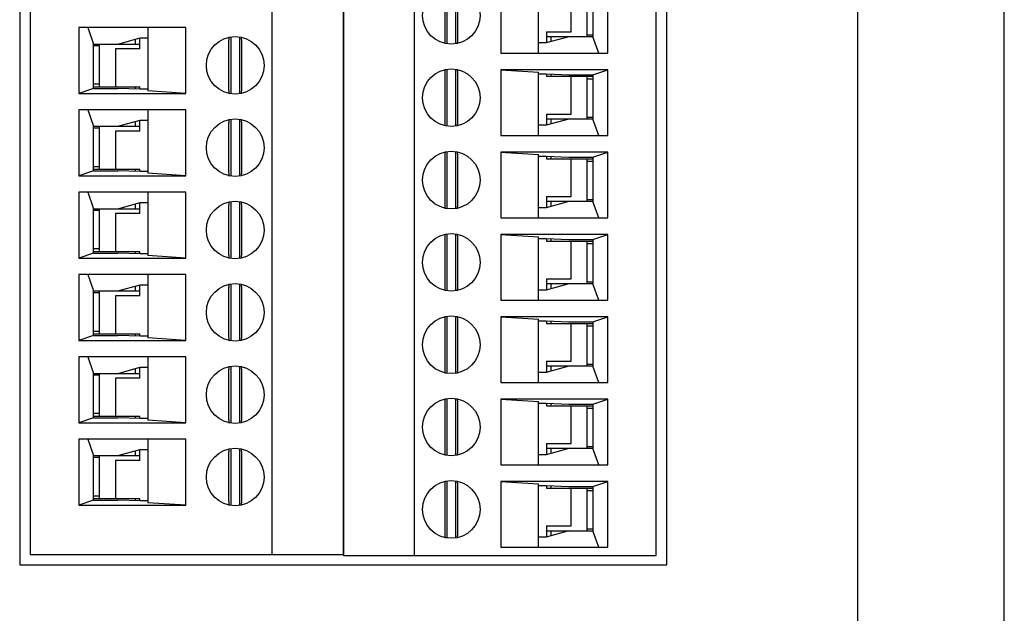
# Model space of a CAD drawing. Header units: inches. Extents: x 0 to 34, y 0 to 22.
# Tile 7 of 80: x 17.8 to 20.2, y 5.7 to 7.1. Entities that reach past the tile are written whole.
import ezdxf

# ---------------------------------------------------------------- set-up
doc = ezdxf.new("R2010")
doc.units = ezdxf.units.IN
doc.header["$LTSCALE"] = 1.87
doc.header["$MEASUREMENT"] = 0
doc.layers.get('0').update_dxf_attribs({"linetype": 'CONTINUOUS'})

msp = doc.modelspace()

# ---------------------------------------------------------------- linework, layer by layer
at = {"color": 7, "linetype": 'CONTINUOUS'}
for p, q in [((19.802, 4.6154), (19.802, 12.1154)), ((20.152, 4.6154), (20.152, 12.1154)), ((17.798, 11.8786), (17.798, 5.8247)), ((19.3449, 5.8247), (19.3449, 11.8786)), ((17.823, 11.8536), (17.823, 5.8497)), ((18.4017, 5.8497), (18.4017, 11.8536)), ((18.571, 11.8536), (18.571, 5.8497)), ((18.5719, 11.851), (18.5719, 5.8471)), ((18.7412, 11.851), (18.7412, 5.8471)), ((19.3199, 5.8471), (19.3199, 11.851)), ((18.819, 7.2065), (18.819, 7.0704)), ((18.8405, 7.0704), (18.8405, 7.2065)), ((18.9479, 7.2054), (18.9479, 7.0479)), ((19.2038, 7.0479), (19.2038, 7.2054)), ((18.814, 7.1908), (18.814, 7.0861)), ((18.8455, 7.0861), (18.8455, 7.1908)), ((19.0384, 7.0479), (19.0384, 7.1996)), ((19.1162, 7.0991), (19.1162, 7.1896)), ((19.1545, 7.0873), (19.1545, 7.1896)), ((19.1684, 7.1936), (19.1684, 7.0873)), ((18.195, 7.1095), (17.9391, 7.1095)), ((17.9391, 7.1095), (17.9391, 6.952)), ((17.9607, 7.1095), (17.9746, 7.0701)), ((18.1045, 7.1095), (18.1045, 6.9578)), ((18.195, 6.952), (18.195, 7.1095)), ((18.3024, 7.087), (18.3024, 6.9509)), ((18.3239, 6.9509), (18.3239, 7.087)), ((19.1105, 7.0873), (19.0568, 7.0725)), ((19.0576, 7.0991), (19.1162, 7.0991)), ((19.0581, 7.0729), (19.0581, 7.0991)), ((19.1684, 7.0873), (19.0581, 7.0873)), ((19.068, 7.0873), (19.068, 7.0756)), ((19.1684, 7.0912), (19.1545, 7.0912)), ((19.1822, 7.0479), (19.1684, 7.0873)), ((17.9746, 7.0701), (18.0848, 7.0701)), ((17.9746, 6.9638), (17.9746, 7.0701)), ((17.9746, 7.0662), (17.9884, 7.0662)), ((17.9884, 6.9678), (17.9884, 7.0701)), ((18.0324, 7.0701), (18.0861, 7.0849)), ((18.075, 7.0701), (18.075, 7.0818)), ((18.0848, 7.0846), (18.0848, 7.0583)), ((18.0861, 7.0849), (18.1045, 7.0849)), ((18.2974, 7.0713), (18.2974, 6.9666)), ((18.3289, 6.9666), (18.3289, 7.0713)), ((19.0568, 7.0725), (19.0384, 7.0725)), ((18.0853, 7.0583), (18.0267, 7.0583)), ((18.0267, 7.0583), (18.0267, 6.9678)), ((18.9479, 7.0479), (19.2038, 7.0479)), ((18.814, 6.9939), (18.814, 6.8892)), ((18.819, 7.0096), (18.819, 6.8735)), ((18.8405, 6.8735), (18.8405, 7.0096)), ((18.8455, 6.8892), (18.8455, 6.9939)), ((19.2038, 7.0085), (18.9479, 7.0085)), ((18.9479, 7.0085), (19.0384, 7.0028)), ((18.9479, 7.0085), (18.9479, 6.851)), ((19.0384, 6.851), (19.0384, 7.0028)), ((19.0384, 6.9984), (19.0568, 6.9984)), ((19.0568, 6.9984), (19.1105, 6.9967)), ((19.0576, 6.9928), (19.1684, 6.9928)), ((19.0581, 6.9928), (19.0581, 6.9984)), ((19.068, 6.9981), (19.068, 6.9928)), ((19.1105, 6.9967), (19.1684, 6.9967)), ((19.1162, 6.9022), (19.1162, 6.9928)), ((19.1545, 6.8904), (19.1545, 6.9928)), ((19.1684, 6.9967), (19.2038, 7.0085)), ((19.1684, 6.9967), (19.1684, 6.8904)), ((19.2038, 6.851), (19.2038, 7.0085)), ((17.9884, 6.9737), (17.9746, 6.9737)), ((17.9746, 6.9678), (18.0853, 6.9678)), ((18.075, 6.9625), (18.075, 6.9678)), ((18.0848, 6.9678), (18.0848, 6.9622)), ((19.1545, 6.9869), (19.1684, 6.9869)), ((17.9746, 6.9638), (17.9391, 6.952)), ((17.9391, 6.952), (18.195, 6.952)), ((17.9746, 6.9638), (18.0324, 6.9638)), ((18.0861, 6.9621), (18.0324, 6.9638)), ((18.1045, 6.9621), (18.0861, 6.9621)), ((18.195, 6.952), (18.1045, 6.9578)), ((18.195, 6.9127), (17.9391, 6.9127)), ((17.9391, 6.9127), (17.9391, 6.7552)), ((17.9607, 6.9127), (17.9746, 6.8733)), ((18.1045, 6.9127), (18.1045, 6.7609)), ((18.195, 6.7552), (18.195, 6.9127)), ((19.0576, 6.9022), (19.1162, 6.9022)), ((19.0581, 6.876), (19.0581, 6.9022)), ((18.0324, 6.8733), (18.0861, 6.8881)), ((18.075, 6.8733), (18.075, 6.885)), ((18.0848, 6.8877), (18.0848, 6.8615)), ((18.0861, 6.8881), (18.1045, 6.8881)), ((18.2974, 6.8745), (18.2974, 6.7698)), ((18.3024, 6.8902), (18.3024, 6.7541)), ((18.3239, 6.7541), (18.3239, 6.8902)), ((18.3289, 6.7698), (18.3289, 6.8745)), ((19.0568, 6.8757), (19.0384, 6.8757)), ((19.1105, 6.8904), (19.0568, 6.8757)), ((19.1684, 6.8904), (19.0581, 6.8904)), ((19.068, 6.8904), (19.068, 6.8787)), ((19.1684, 6.8944), (19.1545, 6.8944)), ((19.1822, 6.851), (19.1684, 6.8904)), ((17.9746, 6.8733), (18.0848, 6.8733)), ((17.9746, 6.767), (17.9746, 6.8733)), ((17.9746, 6.8694), (17.9884, 6.8694)), ((17.9884, 6.7709), (17.9884, 6.8733)), ((18.0853, 6.8615), (18.0267, 6.8615)), ((18.0267, 6.8615), (18.0267, 6.7709)), ((18.9479, 6.851), (19.2038, 6.851)), ((18.819, 6.8128), (18.819, 6.6767)), ((18.8405, 6.6767), (18.8405, 6.8128)), ((19.2038, 6.8117), (18.9479, 6.8117)), ((18.9479, 6.8117), (19.0384, 6.8059)), ((18.9479, 6.8117), (18.9479, 6.6542)), ((19.0384, 6.6542), (19.0384, 6.8059)), ((19.1684, 6.7999), (19.2038, 6.8117)), ((19.2038, 6.6542), (19.2038, 6.8117)), ((18.814, 6.7971), (18.814, 6.6924)), ((18.8455, 6.6924), (18.8455, 6.7971)), ((19.0384, 6.8016), (19.0568, 6.8016)), ((19.0568, 6.8016), (19.1105, 6.7999)), ((19.0576, 6.7959), (19.1684, 6.7959)), ((19.0581, 6.7959), (19.0581, 6.8016)), ((19.068, 6.8012), (19.068, 6.7959)), ((19.1105, 6.7999), (19.1684, 6.7999)), ((19.1162, 6.7054), (19.1162, 6.7959)), ((19.1545, 6.6936), (19.1545, 6.7959)), ((19.1545, 6.79), (19.1684, 6.79)), ((19.1684, 6.7999), (19.1684, 6.6936)), ((17.9746, 6.767), (17.9391, 6.7552)), ((17.9884, 6.7768), (17.9746, 6.7768)), ((17.9746, 6.7709), (18.0853, 6.7709)), ((17.9746, 6.767), (18.0324, 6.767)), ((18.0861, 6.7653), (18.0324, 6.767)), ((18.075, 6.7656), (18.075, 6.7709)), ((18.0848, 6.7709), (18.0848, 6.7653)), ((18.1045, 6.7653), (18.0861, 6.7653)), ((18.195, 6.7552), (18.1045, 6.7609)), ((17.9391, 6.7552), (18.195, 6.7552)), ((18.195, 6.7158), (17.9391, 6.7158)), ((17.9391, 6.7158), (17.9391, 6.5583)), ((17.9607, 6.7158), (17.9746, 6.6764)), ((18.1045, 6.7158), (18.1045, 6.5641)), ((18.195, 6.5583), (18.195, 6.7158)), ((18.0324, 6.6764), (18.0861, 6.6912)), ((18.075, 6.6764), (18.075, 6.6881)), ((18.0848, 6.6909), (18.0848, 6.6646)), ((18.0861, 6.6912), (18.1045, 6.6912)), ((18.3024, 6.6933), (18.3024, 6.5572)), ((18.3239, 6.5572), (18.3239, 6.6933)), ((19.1105, 6.6936), (19.0568, 6.6788)), ((19.0576, 6.7054), (19.1162, 6.7054)), ((19.0581, 6.6792), (19.0581, 6.7054)), ((19.1684, 6.6936), (19.0581, 6.6936)), ((19.068, 6.6936), (19.068, 6.6819)), ((19.1684, 6.6975), (19.1545, 6.6975)), ((19.1822, 6.6542), (19.1684, 6.6936)), ((17.9746, 6.6764), (18.0848, 6.6764)), ((17.9746, 6.5701), (17.9746, 6.6764)), ((17.9746, 6.6725), (17.9884, 6.6725)), ((17.9884, 6.5741), (17.9884, 6.6764)), ((18.0853, 6.6646), (18.0267, 6.6646)), ((18.0267, 6.6646), (18.0267, 6.5741)), ((18.2974, 6.6776), (18.2974, 6.5729)), ((18.3289, 6.5729), (18.3289, 6.6776)), ((19.0568, 6.6788), (19.0384, 6.6788)), ((18.9479, 6.6542), (19.2038, 6.6542)), ((18.819, 6.6159), (18.819, 6.4798)), ((18.8405, 6.4798), (18.8405, 6.6159)), ((19.2038, 6.6148), (18.9479, 6.6148)), ((18.9479, 6.6148), (19.0384, 6.6091)), ((18.9479, 6.6148), (18.9479, 6.4573)), ((19.1684, 6.603), (19.2038, 6.6148)), ((19.2038, 6.4573), (19.2038, 6.6148)), ((18.814, 6.6002), (18.814, 6.4955)), ((18.8455, 6.4955), (18.8455, 6.6002)), ((19.0384, 6.4573), (19.0384, 6.6091)), ((19.0384, 6.6047), (19.0568, 6.6047)), ((19.0568, 6.6047), (19.1105, 6.603)), ((19.0576, 6.5991), (19.1684, 6.5991)), ((19.0581, 6.5991), (19.0581, 6.6047)), ((19.068, 6.6044), (19.068, 6.5991)), ((19.1105, 6.603), (19.1684, 6.603)), ((19.1162, 6.5085), (19.1162, 6.5991)), ((19.1545, 6.4967), (19.1545, 6.5991)), ((19.1545, 6.5932), (19.1684, 6.5932)), ((19.1684, 6.603), (19.1684, 6.4967)), ((17.9746, 6.5701), (17.9391, 6.5583)), ((17.9884, 6.58), (17.9746, 6.58)), ((17.9746, 6.5741), (18.0853, 6.5741)), ((17.9746, 6.5701), (18.0324, 6.5701)), ((18.0861, 6.5684), (18.0324, 6.5701)), ((18.075, 6.5688), (18.075, 6.5741)), ((18.0848, 6.5741), (18.0848, 6.5685)), ((18.1045, 6.5684), (18.0861, 6.5684)), ((17.9391, 6.5583), (18.195, 6.5583)), ((18.195, 6.5583), (18.1045, 6.5641)), ((18.195, 6.519), (17.9391, 6.519)), ((17.9391, 6.519), (17.9391, 6.3615)), ((17.9607, 6.519), (17.9746, 6.4796)), ((18.1045, 6.519), (18.1045, 6.3672)), ((18.195, 6.3615), (18.195, 6.519)), ((19.0576, 6.5085), (19.1162, 6.5085)), ((19.0581, 6.4823), (19.0581, 6.5085)), ((19.1684, 6.5007), (19.1545, 6.5007)), ((17.9746, 6.4796), (18.0848, 6.4796)), ((17.9746, 6.3733), (17.9746, 6.4796)), ((17.9746, 6.4757), (17.9884, 6.4757)), ((17.9884, 6.3772), (17.9884, 6.4796)), ((18.0324, 6.4796), (18.0861, 6.4944)), ((18.075, 6.4796), (18.075, 6.4913)), ((18.0848, 6.494), (18.0848, 6.4678)), ((18.0861, 6.4944), (18.1045, 6.4944)), ((18.2974, 6.4808), (18.2974, 6.3761)), ((18.3024, 6.4965), (18.3024, 6.3604)), ((18.3239, 6.3604), (18.3239, 6.4965)), ((18.3289, 6.3761), (18.3289, 6.4808)), ((19.0568, 6.4819), (19.0384, 6.4819)), ((19.1105, 6.4967), (19.0568, 6.4819)), ((19.1684, 6.4967), (19.0581, 6.4967)), ((19.068, 6.4967), (19.068, 6.485)), ((19.1822, 6.4573), (19.1684, 6.4967)), ((18.0853, 6.4678), (18.0267, 6.4678)), ((18.0267, 6.4678), (18.0267, 6.3772)), ((18.9479, 6.4573), (19.2038, 6.4573)), ((18.814, 6.4034), (18.814, 6.2987)), ((18.819, 6.4191), (18.819, 6.283)), ((18.8405, 6.283), (18.8405, 6.4191)), ((18.8455, 6.2987), (18.8455, 6.4034)), ((19.2038, 6.418), (18.9479, 6.418)), ((18.9479, 6.418), (19.0384, 6.4122)), ((18.9479, 6.418), (18.9479, 6.2605)), ((19.0384, 6.2605), (19.0384, 6.4122)), ((19.0384, 6.4079), (19.0568, 6.4079)), ((19.0568, 6.4079), (19.1105, 6.4062)), ((19.0581, 6.4022), (19.0581, 6.4078)), ((19.068, 6.4075), (19.068, 6.4022)), ((19.1105, 6.4062), (19.1684, 6.4062)), ((19.1684, 6.4062), (19.2038, 6.418)), ((19.1684, 6.4062), (19.1684, 6.2999)), ((19.2038, 6.2605), (19.2038, 6.418)), ((17.9884, 6.3831), (17.9746, 6.3831)), ((19.0576, 6.4022), (19.1684, 6.4022)), ((19.1162, 6.3117), (19.1162, 6.4022)), ((19.1545, 6.2999), (19.1545, 6.4022)), ((19.1545, 6.3963), (19.1684, 6.3963)), ((17.9746, 6.3733), (17.9391, 6.3615)), ((17.9391, 6.3615), (18.195, 6.3615)), ((17.9746, 6.3772), (18.0853, 6.3772)), ((17.9746, 6.3733), (18.0324, 6.3733)), ((18.0861, 6.3716), (18.0324, 6.3733)), ((18.075, 6.3719), (18.075, 6.3772)), ((18.0848, 6.3772), (18.0848, 6.3716)), ((18.1045, 6.3716), (18.0861, 6.3716)), ((18.195, 6.3615), (18.1045, 6.3672)), ((18.195, 6.3221), (17.9391, 6.3221)), ((17.9391, 6.3221), (17.9391, 6.1646)), ((17.9607, 6.3221), (17.9746, 6.2827)), ((18.1045, 6.3221), (18.1045, 6.1704)), ((18.195, 6.1646), (18.195, 6.3221)), ((19.0576, 6.3117), (19.1162, 6.3117)), ((19.0581, 6.2855), (19.0581, 6.3117)), ((18.0324, 6.2827), (18.0861, 6.2975)), ((18.075, 6.2827), (18.075, 6.2944)), ((18.0848, 6.2972), (18.0848, 6.2709)), ((18.0861, 6.2975), (18.1045, 6.2975)), ((18.3024, 6.2996), (18.3024, 6.1635)), ((18.3239, 6.1635), (18.3239, 6.2996)), ((19.1105, 6.2999), (19.0568, 6.2851)), ((19.1684, 6.2999), (19.0581, 6.2999)), ((19.068, 6.2999), (19.068, 6.2882)), ((19.1684, 6.3038), (19.1545, 6.3038)), ((19.1822, 6.2605), (19.1684, 6.2999)), ((17.9746, 6.2827), (18.0848, 6.2827)), ((17.9746, 6.1764), (17.9746, 6.2827)), ((17.9746, 6.2788), (17.9884, 6.2788)), ((17.9884, 6.1804), (17.9884, 6.2827)), ((18.0853, 6.2709), (18.0267, 6.2709)), ((18.0267, 6.2709), (18.0267, 6.1804)), ((18.2974, 6.2839), (18.2974, 6.1792)), ((18.3289, 6.1792), (18.3289, 6.2839)), ((19.0568, 6.2851), (19.0384, 6.2851)), ((18.9479, 6.2605), (19.2038, 6.2605)), ((18.819, 6.2222), (18.819, 6.0861)), ((18.8405, 6.0861), (18.8405, 6.2222)), ((19.2038, 6.2211), (18.9479, 6.2211)), ((18.9479, 6.2211), (19.0384, 6.2154)), ((18.9479, 6.2211), (18.9479, 6.0636)), ((19.0384, 6.0636), (19.0384, 6.2154)), ((19.1684, 6.2093), (19.2038, 6.2211)), ((19.2038, 6.0636), (19.2038, 6.2211)), ((18.814, 6.2065), (18.814, 6.1018)), ((18.8455, 6.1018), (18.8455, 6.2065)), ((19.0384, 6.211), (19.0568, 6.211)), ((19.0568, 6.211), (19.1105, 6.2093)), ((19.0576, 6.2054), (19.1684, 6.2054)), ((19.0581, 6.2054), (19.0581, 6.211)), ((19.068, 6.2107), (19.068, 6.2054)), ((19.1105, 6.2093), (19.1684, 6.2093)), ((19.1162, 6.1148), (19.1162, 6.2054)), ((19.1545, 6.103), (19.1545, 6.2054)), ((19.1545, 6.1995), (19.1684, 6.1995)), ((19.1684, 6.2093), (19.1684, 6.103)), ((17.9746, 6.1764), (17.9391, 6.1646)), ((17.9884, 6.1863), (17.9746, 6.1863)), ((17.9746, 6.1804), (18.0853, 6.1804)), ((17.9746, 6.1764), (18.0324, 6.1764)), ((18.0861, 6.1747), (18.0324, 6.1764)), ((18.075, 6.1751), (18.075, 6.1804)), ((18.0848, 6.1804), (18.0848, 6.1748)), ((18.1045, 6.1747), (18.0861, 6.1747)), ((18.195, 6.1646), (18.1045, 6.1704)), ((17.9391, 6.1646), (18.195, 6.1646)), ((18.195, 6.1253), (17.9391, 6.1253)), ((17.9391, 6.1253), (17.9391, 5.9678)), ((17.9607, 6.1253), (17.9746, 6.0859)), ((18.1045, 6.1253), (18.1045, 5.9735)), ((18.195, 5.9678), (18.195, 6.1253)), ((18.0324, 6.0859), (18.0861, 6.1007)), ((18.075, 6.0859), (18.075, 6.0976)), ((18.0848, 6.1003), (18.0848, 6.0741)), ((18.0861, 6.1007), (18.1045, 6.1007)), ((18.3024, 6.1028), (18.3024, 5.9667)), ((18.3239, 5.9667), (18.3239, 6.1028)), ((19.1105, 6.103), (19.0568, 6.0882)), ((19.0576, 6.1148), (19.1162, 6.1148)), ((19.0581, 6.0886), (19.0581, 6.1148)), ((19.1684, 6.103), (19.0581, 6.103)), ((19.068, 6.103), (19.068, 6.0913)), ((19.1684, 6.1069), (19.1545, 6.1069)), ((19.1822, 6.0636), (19.1684, 6.103)), ((17.9746, 6.0859), (18.0848, 6.0859)), ((17.9746, 5.9796), (17.9746, 6.0859)), ((17.9746, 6.082), (17.9884, 6.082)), ((17.9884, 5.9835), (17.9884, 6.0859)), ((18.0853, 6.0741), (18.0267, 6.0741)), ((18.0267, 6.0741), (18.0267, 5.9835)), ((18.2974, 6.0871), (18.2974, 5.9824)), ((18.3289, 5.9824), (18.3289, 6.0871)), ((19.0568, 6.0882), (19.0384, 6.0882)), ((18.9479, 6.0636), (19.2038, 6.0636)), ((18.814, 6.0097), (18.814, 5.905)), ((18.819, 6.0254), (18.819, 5.8893)), ((18.8405, 5.8893), (18.8405, 6.0254)), ((18.8455, 5.905), (18.8455, 6.0097)), ((19.2038, 6.0243), (18.9479, 6.0243)), ((18.9479, 6.0243), (19.0384, 6.0185)), ((18.9479, 6.0243), (18.9479, 5.8668)), ((19.0384, 5.8668), (19.0384, 6.0185)), ((19.0384, 6.0142), (19.0568, 6.0142)), ((19.0568, 6.0142), (19.1105, 6.0125)), ((19.0576, 6.0085), (19.1684, 6.0085)), ((19.0581, 6.0085), (19.0581, 6.0141)), ((19.068, 6.0138), (19.068, 6.0085)), ((19.1105, 6.0125), (19.1684, 6.0125)), ((19.1162, 5.918), (19.1162, 6.0085)), ((19.1545, 5.9062), (19.1545, 6.0085)), ((19.1684, 6.0125), (19.2038, 6.0243)), ((19.1684, 6.0125), (19.1684, 5.9062)), ((19.2038, 5.8668), (19.2038, 6.0243)), ((17.9746, 5.9796), (17.9391, 5.9678)), ((17.9884, 5.9894), (17.9746, 5.9894)), ((17.9746, 5.9835), (18.0853, 5.9835)), ((17.9746, 5.9796), (18.0324, 5.9796)), ((18.0861, 5.9779), (18.0324, 5.9796)), ((18.075, 5.9782), (18.075, 5.9835)), ((18.0848, 5.9835), (18.0848, 5.9779)), ((19.1545, 6.0026), (19.1684, 6.0026)), ((17.9391, 5.9678), (18.195, 5.9678)), ((18.1045, 5.9779), (18.0861, 5.9779)), ((18.195, 5.9678), (18.1045, 5.9735)), ((19.0576, 5.918), (19.1162, 5.918)), ((19.0581, 5.8918), (19.0581, 5.918)), ((19.1684, 5.9101), (19.1545, 5.9101)), ((19.0568, 5.8914), (19.0384, 5.8914)), ((19.1105, 5.9062), (19.0568, 5.8914)), ((19.0581, 5.9062), (19.1684, 5.9062)), ((19.068, 5.9062), (19.068, 5.8945)), ((19.1822, 5.8668), (19.1684, 5.9062)), ((18.9479, 5.8668), (19.2038, 5.8668)), ((17.823, 5.8497), (18.571, 5.8497)), ((18.5719, 5.8471), (19.3199, 5.8471)), ((17.798, 5.8247), (19.3449, 5.8247))]:
    msp.add_line(p, q, dxfattribs=at)
for centre in [(18.8298, 7.1384), (18.3132, 7.019), (18.8298, 6.9416), (18.3132, 6.8221), (18.8298, 6.7447), (18.3132, 6.6253), (18.8298, 6.5479), (18.3132, 6.4284), (18.8298, 6.351), (18.3132, 6.2316), (18.8298, 6.1542), (18.3132, 6.0347), (18.8298, 5.9573)]:
    msp.add_circle(centre, 0.0689, dxfattribs=at)
for points, knots in [([(18.2984, 7.0863), (18.2983, 7.086), (18.2983, 7.0855), (18.2981, 7.0844), (18.2979, 7.083), (18.2978, 7.0812), (18.2976, 7.0794), (18.2975, 7.0774), (18.2975, 7.0754), (18.2974, 7.0734), (18.2974, 7.072), (18.2974, 7.0713)], [0, 0, 0, 0, 0.050676, 0.10358, 0.215552, 0.334845, 0.460325, 0.590809, 0.725083, 0.861901, 1, 1, 1, 1]), ([(18.3289, 7.0713), (18.3289, 7.072), (18.3289, 7.0734), (18.3288, 7.0754), (18.3288, 7.0774), (18.3287, 7.0794), (18.3285, 7.0812), (18.3284, 7.083), (18.3282, 7.0844), (18.3281, 7.0855), (18.328, 7.086), (18.3279, 7.0863)], [0, 0, 0, 0, 0.138099, 0.274917, 0.409191, 0.539675, 0.665155, 0.784448, 0.89642, 0.949324, 1, 1, 1, 1]), ([(18.814, 7.0861), (18.814, 7.0854), (18.814, 7.084), (18.8141, 7.082), (18.8142, 7.08), (18.8143, 7.078), (18.8144, 7.0762), (18.8146, 7.0744), (18.8147, 7.073), (18.8149, 7.0719), (18.815, 7.0714), (18.815, 7.0712)], [0, 0, 0, 0, 0.138099, 0.274917, 0.409191, 0.539675, 0.665155, 0.784448, 0.89642, 0.949324, 1, 1, 1, 1]), ([(18.8446, 7.0712), (18.8446, 7.0714), (18.8447, 7.0719), (18.8448, 7.073), (18.845, 7.0744), (18.8451, 7.0762), (18.8453, 7.078), (18.8454, 7.08), (18.8455, 7.082), (18.8455, 7.084), (18.8455, 7.0854), (18.8455, 7.0861)], [0, 0, 0, 0, 0.050676, 0.10358, 0.215552, 0.334845, 0.460325, 0.590809, 0.725083, 0.861901, 1, 1, 1, 1]), ([(18.815, 7.0089), (18.815, 7.0086), (18.8149, 7.0081), (18.8147, 7.0071), (18.8146, 7.0056), (18.8144, 7.0039), (18.8143, 7.002), (18.8142, 7.0001), (18.8141, 6.9981), (18.814, 6.996), (18.814, 6.9946), (18.814, 6.9939)], [0, 0, 0, 0, 0.050676, 0.10358, 0.215552, 0.334845, 0.460325, 0.590809, 0.725083, 0.861901, 1, 1, 1, 1]), ([(18.8455, 6.9939), (18.8455, 6.9946), (18.8455, 6.996), (18.8455, 6.9981), (18.8454, 7.0001), (18.8453, 7.002), (18.8451, 7.0039), (18.845, 7.0056), (18.8448, 7.0071), (18.8447, 7.0081), (18.8446, 7.0086), (18.8446, 7.0089)], [0, 0, 0, 0, 0.138099, 0.274917, 0.409191, 0.539675, 0.665155, 0.784448, 0.89642, 0.949324, 1, 1, 1, 1]), ([(18.2974, 6.9666), (18.2974, 6.9659), (18.2974, 6.9646), (18.2975, 6.9625), (18.2975, 6.9605), (18.2976, 6.9586), (18.2978, 6.9567), (18.2979, 6.9549), (18.2981, 6.9535), (18.2983, 6.9524), (18.2983, 6.9519), (18.2984, 6.9517)], [0, 0, 0, 0, 0.138099, 0.274917, 0.409191, 0.539675, 0.665155, 0.784448, 0.89642, 0.949324, 1, 1, 1, 1]), ([(18.3279, 6.9517), (18.328, 6.9519), (18.3281, 6.9524), (18.3282, 6.9535), (18.3284, 6.9549), (18.3285, 6.9567), (18.3287, 6.9586), (18.3288, 6.9605), (18.3288, 6.9625), (18.3289, 6.9646), (18.3289, 6.9659), (18.3289, 6.9666)], [0, 0, 0, 0, 0.050676, 0.10358, 0.215552, 0.334845, 0.460325, 0.590809, 0.725083, 0.861901, 1, 1, 1, 1]), ([(18.2984, 6.8894), (18.2983, 6.8892), (18.2983, 6.8886), (18.2981, 6.8876), (18.2979, 6.8862), (18.2978, 6.8844), (18.2976, 6.8825), (18.2975, 6.8806), (18.2975, 6.8786), (18.2974, 6.8765), (18.2974, 6.8752), (18.2974, 6.8745)], [0, 0, 0, 0, 0.050676, 0.10358, 0.215552, 0.334845, 0.460325, 0.590809, 0.725083, 0.861901, 1, 1, 1, 1]), ([(18.3289, 6.8745), (18.3289, 6.8752), (18.3289, 6.8765), (18.3288, 6.8786), (18.3288, 6.8806), (18.3287, 6.8825), (18.3285, 6.8844), (18.3284, 6.8862), (18.3282, 6.8876), (18.3281, 6.8886), (18.328, 6.8892), (18.3279, 6.8894)], [0, 0, 0, 0, 0.138099, 0.274917, 0.409191, 0.539675, 0.665155, 0.784448, 0.89642, 0.949324, 1, 1, 1, 1]), ([(18.814, 6.8892), (18.814, 6.8886), (18.814, 6.8872), (18.8141, 6.8851), (18.8142, 6.8831), (18.8143, 6.8812), (18.8144, 6.8793), (18.8146, 6.8775), (18.8147, 6.8761), (18.8149, 6.8751), (18.815, 6.8746), (18.815, 6.8743)], [0, 0, 0, 0, 0.138099, 0.274917, 0.409191, 0.539675, 0.665155, 0.784448, 0.89642, 0.949324, 1, 1, 1, 1]), ([(18.8446, 6.8743), (18.8446, 6.8746), (18.8447, 6.8751), (18.8448, 6.8761), (18.845, 6.8775), (18.8451, 6.8793), (18.8453, 6.8812), (18.8454, 6.8831), (18.8455, 6.8851), (18.8455, 6.8872), (18.8455, 6.8886), (18.8455, 6.8892)], [0, 0, 0, 0, 0.050676, 0.10358, 0.215552, 0.334845, 0.460325, 0.590809, 0.725083, 0.861901, 1, 1, 1, 1]), ([(18.815, 6.812), (18.815, 6.8118), (18.8149, 6.8113), (18.8147, 6.8102), (18.8146, 6.8088), (18.8144, 6.807), (18.8143, 6.8052), (18.8142, 6.8032), (18.8141, 6.8012), (18.814, 6.7992), (18.814, 6.7978), (18.814, 6.7971)], [0, 0, 0, 0, 0.050676, 0.10358, 0.215552, 0.334845, 0.460325, 0.590809, 0.725083, 0.861901, 1, 1, 1, 1]), ([(18.8455, 6.7971), (18.8455, 6.7978), (18.8455, 6.7992), (18.8455, 6.8012), (18.8454, 6.8032), (18.8453, 6.8052), (18.8451, 6.807), (18.845, 6.8088), (18.8448, 6.8102), (18.8447, 6.8113), (18.8446, 6.8118), (18.8446, 6.812)], [0, 0, 0, 0, 0.138099, 0.274917, 0.409191, 0.539675, 0.665155, 0.784448, 0.89642, 0.949324, 1, 1, 1, 1]), ([(18.2974, 6.7698), (18.2974, 6.7691), (18.2974, 6.7677), (18.2975, 6.7657), (18.2975, 6.7637), (18.2976, 6.7617), (18.2978, 6.7598), (18.2979, 6.7581), (18.2981, 6.7567), (18.2983, 6.7556), (18.2983, 6.7551), (18.2984, 6.7548)], [0, 0, 0, 0, 0.138099, 0.274917, 0.409191, 0.539675, 0.665155, 0.784448, 0.89642, 0.949324, 1, 1, 1, 1]), ([(18.3279, 6.7548), (18.328, 6.7551), (18.3281, 6.7556), (18.3282, 6.7567), (18.3284, 6.7581), (18.3285, 6.7598), (18.3287, 6.7617), (18.3288, 6.7637), (18.3288, 6.7657), (18.3289, 6.7677), (18.3289, 6.7691), (18.3289, 6.7698)], [0, 0, 0, 0, 0.050676, 0.10358, 0.215552, 0.334845, 0.460325, 0.590809, 0.725083, 0.861901, 1, 1, 1, 1]), ([(18.2984, 6.6926), (18.2983, 6.6923), (18.2983, 6.6918), (18.2981, 6.6907), (18.2979, 6.6893), (18.2978, 6.6875), (18.2976, 6.6857), (18.2975, 6.6837), (18.2975, 6.6817), (18.2974, 6.6797), (18.2974, 6.6783), (18.2974, 6.6776)], [0, 0, 0, 0, 0.050676, 0.10358, 0.215552, 0.334845, 0.460325, 0.590809, 0.725083, 0.861901, 1, 1, 1, 1]), ([(18.3289, 6.6776), (18.3289, 6.6783), (18.3289, 6.6797), (18.3288, 6.6817), (18.3288, 6.6837), (18.3287, 6.6857), (18.3285, 6.6875), (18.3284, 6.6893), (18.3282, 6.6907), (18.3281, 6.6918), (18.328, 6.6923), (18.3279, 6.6926)], [0, 0, 0, 0, 0.138099, 0.274917, 0.409191, 0.539675, 0.665155, 0.784448, 0.89642, 0.949324, 1, 1, 1, 1]), ([(18.814, 6.6924), (18.814, 6.6917), (18.814, 6.6903), (18.8141, 6.6883), (18.8142, 6.6863), (18.8143, 6.6843), (18.8144, 6.6825), (18.8146, 6.6807), (18.8147, 6.6793), (18.8149, 6.6782), (18.815, 6.6777), (18.815, 6.6775)], [0, 0, 0, 0, 0.138099, 0.274917, 0.409191, 0.539675, 0.665155, 0.784448, 0.89642, 0.949324, 1, 1, 1, 1]), ([(18.8446, 6.6775), (18.8446, 6.6777), (18.8447, 6.6782), (18.8448, 6.6793), (18.845, 6.6807), (18.8451, 6.6825), (18.8453, 6.6843), (18.8454, 6.6863), (18.8455, 6.6883), (18.8455, 6.6903), (18.8455, 6.6917), (18.8455, 6.6924)], [0, 0, 0, 0, 0.050676, 0.10358, 0.215552, 0.334845, 0.460325, 0.590809, 0.725083, 0.861901, 1, 1, 1, 1]), ([(18.815, 6.6152), (18.815, 6.6149), (18.8149, 6.6144), (18.8147, 6.6134), (18.8146, 6.6119), (18.8144, 6.6102), (18.8143, 6.6083), (18.8142, 6.6064), (18.8141, 6.6044), (18.814, 6.6023), (18.814, 6.6009), (18.814, 6.6002)], [0, 0, 0, 0, 0.050676, 0.10358, 0.215552, 0.334845, 0.460325, 0.590809, 0.725083, 0.861901, 1, 1, 1, 1]), ([(18.8455, 6.6002), (18.8455, 6.6009), (18.8455, 6.6023), (18.8455, 6.6044), (18.8454, 6.6064), (18.8453, 6.6083), (18.8451, 6.6102), (18.845, 6.6119), (18.8448, 6.6134), (18.8447, 6.6144), (18.8446, 6.6149), (18.8446, 6.6152)], [0, 0, 0, 0, 0.138099, 0.274917, 0.409191, 0.539675, 0.665155, 0.784448, 0.89642, 0.949324, 1, 1, 1, 1]), ([(18.2974, 6.5729), (18.2974, 6.5722), (18.2974, 6.5708), (18.2975, 6.5688), (18.2975, 6.5668), (18.2976, 6.5649), (18.2978, 6.563), (18.2979, 6.5612), (18.2981, 6.5598), (18.2983, 6.5587), (18.2983, 6.5582), (18.2984, 6.558)], [0, 0, 0, 0, 0.138099, 0.274917, 0.409191, 0.539675, 0.665155, 0.784448, 0.89642, 0.949324, 1, 1, 1, 1]), ([(18.3279, 6.558), (18.328, 6.5582), (18.3281, 6.5587), (18.3282, 6.5598), (18.3284, 6.5612), (18.3285, 6.563), (18.3287, 6.5649), (18.3288, 6.5668), (18.3288, 6.5688), (18.3289, 6.5708), (18.3289, 6.5722), (18.3289, 6.5729)], [0, 0, 0, 0, 0.050676, 0.10358, 0.215552, 0.334845, 0.460325, 0.590809, 0.725083, 0.861901, 1, 1, 1, 1]), ([(18.2984, 6.4957), (18.2983, 6.4955), (18.2983, 6.4949), (18.2981, 6.4939), (18.2979, 6.4925), (18.2978, 6.4907), (18.2976, 6.4888), (18.2975, 6.4869), (18.2975, 6.4849), (18.2974, 6.4828), (18.2974, 6.4815), (18.2974, 6.4808)], [0, 0, 0, 0, 0.050676, 0.10358, 0.215552, 0.334845, 0.460325, 0.590809, 0.725083, 0.861901, 1, 1, 1, 1]), ([(18.3289, 6.4808), (18.3289, 6.4815), (18.3289, 6.4828), (18.3288, 6.4849), (18.3288, 6.4869), (18.3287, 6.4888), (18.3285, 6.4907), (18.3284, 6.4925), (18.3282, 6.4939), (18.3281, 6.4949), (18.328, 6.4955), (18.3279, 6.4957)], [0, 0, 0, 0, 0.138099, 0.274917, 0.409191, 0.539675, 0.665155, 0.784448, 0.89642, 0.949324, 1, 1, 1, 1]), ([(18.814, 6.4955), (18.814, 6.4949), (18.814, 6.4935), (18.8141, 6.4914), (18.8142, 6.4894), (18.8143, 6.4875), (18.8144, 6.4856), (18.8146, 6.4838), (18.8147, 6.4824), (18.8149, 6.4814), (18.815, 6.4809), (18.815, 6.4806)], [0, 0, 0, 0, 0.138099, 0.274917, 0.409191, 0.539675, 0.665155, 0.784448, 0.89642, 0.949324, 1, 1, 1, 1]), ([(18.8446, 6.4806), (18.8446, 6.4809), (18.8447, 6.4814), (18.8448, 6.4824), (18.845, 6.4838), (18.8451, 6.4856), (18.8453, 6.4875), (18.8454, 6.4894), (18.8455, 6.4914), (18.8455, 6.4935), (18.8455, 6.4949), (18.8455, 6.4955)], [0, 0, 0, 0, 0.050676, 0.10358, 0.215552, 0.334845, 0.460325, 0.590809, 0.725083, 0.861901, 1, 1, 1, 1]), ([(18.815, 6.4183), (18.815, 6.4181), (18.8149, 6.4176), (18.8147, 6.4165), (18.8146, 6.4151), (18.8144, 6.4133), (18.8143, 6.4115), (18.8142, 6.4095), (18.8141, 6.4075), (18.814, 6.4055), (18.814, 6.4041), (18.814, 6.4034)], [0, 0, 0, 0, 0.050676, 0.10358, 0.215552, 0.334845, 0.460325, 0.590809, 0.725083, 0.861901, 1, 1, 1, 1]), ([(18.8455, 6.4034), (18.8455, 6.4041), (18.8455, 6.4055), (18.8455, 6.4075), (18.8454, 6.4095), (18.8453, 6.4115), (18.8451, 6.4133), (18.845, 6.4151), (18.8448, 6.4165), (18.8447, 6.4176), (18.8446, 6.4181), (18.8446, 6.4183)], [0, 0, 0, 0, 0.138099, 0.274917, 0.409191, 0.539675, 0.665155, 0.784448, 0.89642, 0.949324, 1, 1, 1, 1]), ([(18.2974, 6.3761), (18.2974, 6.3754), (18.2974, 6.374), (18.2975, 6.372), (18.2975, 6.37), (18.2976, 6.368), (18.2978, 6.3661), (18.2979, 6.3644), (18.2981, 6.363), (18.2983, 6.3619), (18.2983, 6.3614), (18.2984, 6.3611)], [0, 0, 0, 0, 0.138099, 0.274917, 0.409191, 0.539675, 0.665155, 0.784448, 0.89642, 0.949324, 1, 1, 1, 1]), ([(18.3279, 6.3611), (18.328, 6.3614), (18.3281, 6.3619), (18.3282, 6.363), (18.3284, 6.3644), (18.3285, 6.3661), (18.3287, 6.368), (18.3288, 6.37), (18.3288, 6.372), (18.3289, 6.374), (18.3289, 6.3754), (18.3289, 6.3761)], [0, 0, 0, 0, 0.050676, 0.10358, 0.215552, 0.334845, 0.460325, 0.590809, 0.725083, 0.861901, 1, 1, 1, 1]), ([(18.2984, 6.2989), (18.2983, 6.2986), (18.2983, 6.2981), (18.2981, 6.297), (18.2979, 6.2956), (18.2978, 6.2938), (18.2976, 6.292), (18.2975, 6.29), (18.2975, 6.288), (18.2974, 6.286), (18.2974, 6.2846), (18.2974, 6.2839)], [0, 0, 0, 0, 0.050676, 0.10358, 0.215552, 0.334845, 0.460325, 0.590809, 0.725083, 0.861901, 1, 1, 1, 1]), ([(18.3289, 6.2839), (18.3289, 6.2846), (18.3289, 6.286), (18.3288, 6.288), (18.3288, 6.29), (18.3287, 6.292), (18.3285, 6.2938), (18.3284, 6.2956), (18.3282, 6.297), (18.3281, 6.2981), (18.328, 6.2986), (18.3279, 6.2989)], [0, 0, 0, 0, 0.138099, 0.274917, 0.409191, 0.539675, 0.665155, 0.784448, 0.89642, 0.949324, 1, 1, 1, 1]), ([(18.814, 6.2987), (18.814, 6.298), (18.814, 6.2966), (18.8141, 6.2946), (18.8142, 6.2926), (18.8143, 6.2906), (18.8144, 6.2888), (18.8146, 6.287), (18.8147, 6.2856), (18.8149, 6.2845), (18.815, 6.284), (18.815, 6.2838)], [0, 0, 0, 0, 0.138099, 0.274917, 0.409191, 0.539675, 0.665155, 0.784448, 0.89642, 0.949324, 1, 1, 1, 1]), ([(18.8446, 6.2838), (18.8446, 6.284), (18.8447, 6.2845), (18.8448, 6.2856), (18.845, 6.287), (18.8451, 6.2888), (18.8453, 6.2906), (18.8454, 6.2926), (18.8455, 6.2946), (18.8455, 6.2966), (18.8455, 6.298), (18.8455, 6.2987)], [0, 0, 0, 0, 0.050676, 0.10358, 0.215552, 0.334845, 0.460325, 0.590809, 0.725083, 0.861901, 1, 1, 1, 1]), ([(18.815, 6.2215), (18.815, 6.2212), (18.8149, 6.2207), (18.8147, 6.2197), (18.8146, 6.2182), (18.8144, 6.2165), (18.8143, 6.2146), (18.8142, 6.2127), (18.8141, 6.2107), (18.814, 6.2086), (18.814, 6.2072), (18.814, 6.2065)], [0, 0, 0, 0, 0.050676, 0.10358, 0.215552, 0.334845, 0.460325, 0.590809, 0.725083, 0.861901, 1, 1, 1, 1]), ([(18.8455, 6.2065), (18.8455, 6.2072), (18.8455, 6.2086), (18.8455, 6.2107), (18.8454, 6.2127), (18.8453, 6.2146), (18.8451, 6.2165), (18.845, 6.2182), (18.8448, 6.2197), (18.8447, 6.2207), (18.8446, 6.2212), (18.8446, 6.2215)], [0, 0, 0, 0, 0.138099, 0.274917, 0.409191, 0.539675, 0.665155, 0.784448, 0.89642, 0.949324, 1, 1, 1, 1]), ([(18.2974, 6.1792), (18.2974, 6.1785), (18.2974, 6.1771), (18.2975, 6.1751), (18.2975, 6.1731), (18.2976, 6.1712), (18.2978, 6.1693), (18.2979, 6.1675), (18.2981, 6.1661), (18.2983, 6.165), (18.2983, 6.1645), (18.2984, 6.1643)], [0, 0, 0, 0, 0.138099, 0.274917, 0.409191, 0.539675, 0.665155, 0.784448, 0.89642, 0.949324, 1, 1, 1, 1]), ([(18.3279, 6.1643), (18.328, 6.1645), (18.3281, 6.165), (18.3282, 6.1661), (18.3284, 6.1675), (18.3285, 6.1693), (18.3287, 6.1712), (18.3288, 6.1731), (18.3288, 6.1751), (18.3289, 6.1771), (18.3289, 6.1785), (18.3289, 6.1792)], [0, 0, 0, 0, 0.050676, 0.10358, 0.215552, 0.334845, 0.460325, 0.590809, 0.725083, 0.861901, 1, 1, 1, 1]), ([(18.2984, 6.102), (18.2983, 6.1018), (18.2983, 6.1012), (18.2981, 6.1002), (18.2979, 6.0988), (18.2978, 6.097), (18.2976, 6.0951), (18.2975, 6.0932), (18.2975, 6.0912), (18.2974, 6.0891), (18.2974, 6.0878), (18.2974, 6.0871)], [0, 0, 0, 0, 0.050676, 0.10358, 0.215552, 0.334845, 0.460325, 0.590809, 0.725083, 0.861901, 1, 1, 1, 1]), ([(18.3289, 6.0871), (18.3289, 6.0878), (18.3289, 6.0891), (18.3288, 6.0912), (18.3288, 6.0932), (18.3287, 6.0951), (18.3285, 6.097), (18.3284, 6.0988), (18.3282, 6.1002), (18.3281, 6.1012), (18.328, 6.1018), (18.3279, 6.102)], [0, 0, 0, 0, 0.138099, 0.274917, 0.409191, 0.539675, 0.665155, 0.784448, 0.89642, 0.949324, 1, 1, 1, 1]), ([(18.814, 6.1018), (18.814, 6.1012), (18.814, 6.0998), (18.8141, 6.0977), (18.8142, 6.0957), (18.8143, 6.0938), (18.8144, 6.0919), (18.8146, 6.0901), (18.8147, 6.0887), (18.8149, 6.0877), (18.815, 6.0872), (18.815, 6.0869)], [0, 0, 0, 0, 0.138099, 0.274917, 0.409191, 0.539675, 0.665155, 0.784448, 0.89642, 0.949324, 1, 1, 1, 1]), ([(18.8446, 6.0869), (18.8446, 6.0872), (18.8447, 6.0877), (18.8448, 6.0887), (18.845, 6.0901), (18.8451, 6.0919), (18.8453, 6.0938), (18.8454, 6.0957), (18.8455, 6.0977), (18.8455, 6.0998), (18.8455, 6.1012), (18.8455, 6.1018)], [0, 0, 0, 0, 0.050676, 0.10358, 0.215552, 0.334845, 0.460325, 0.590809, 0.725083, 0.861901, 1, 1, 1, 1]), ([(18.815, 6.0246), (18.815, 6.0244), (18.8149, 6.0239), (18.8147, 6.0228), (18.8146, 6.0214), (18.8144, 6.0196), (18.8143, 6.0178), (18.8142, 6.0158), (18.8141, 6.0138), (18.814, 6.0118), (18.814, 6.0104), (18.814, 6.0097)], [0, 0, 0, 0, 0.050687, 0.1036, 0.215584, 0.334883, 0.460362, 0.590841, 0.725106, 0.861914, 1, 1, 1, 1]), ([(18.8455, 6.0097), (18.8455, 6.0104), (18.8455, 6.0118), (18.8455, 6.0138), (18.8454, 6.0158), (18.8453, 6.0178), (18.8451, 6.0196), (18.845, 6.0214), (18.8448, 6.0228), (18.8447, 6.0239), (18.8446, 6.0244), (18.8446, 6.0246)], [0, 0, 0, 0, 0.138086, 0.274894, 0.409159, 0.539638, 0.665117, 0.784416, 0.8964, 0.949313, 1, 1, 1, 1]), ([(18.2974, 5.9824), (18.2974, 5.9817), (18.2974, 5.9803), (18.2975, 5.9783), (18.2975, 5.9763), (18.2977, 5.9743), (18.2978, 5.9724), (18.298, 5.9707), (18.2981, 5.9692), (18.2983, 5.9682), (18.2983, 5.9677), (18.2984, 5.9674)], [0, 0, 0, 0, 0.138099, 0.274917, 0.409191, 0.539675, 0.665155, 0.784448, 0.89642, 0.949324, 1, 1, 1, 1]), ([(18.3279, 5.9674), (18.328, 5.9677), (18.3281, 5.9682), (18.3282, 5.9692), (18.3284, 5.9707), (18.3285, 5.9724), (18.3287, 5.9743), (18.3288, 5.9763), (18.3288, 5.9783), (18.3289, 5.9803), (18.3289, 5.9817), (18.3289, 5.9824)], [0, 0, 0, 0, 0.050676, 0.10358, 0.215552, 0.334845, 0.460325, 0.590809, 0.725083, 0.861901, 1, 1, 1, 1]), ([(18.814, 5.905), (18.814, 5.9043), (18.814, 5.9029), (18.8141, 5.9009), (18.8142, 5.8989), (18.8143, 5.8969), (18.8144, 5.8951), (18.8146, 5.8933), (18.8147, 5.8919), (18.8149, 5.8908), (18.815, 5.8903), (18.815, 5.8901)], [0, 0, 0, 0, 0.138086, 0.274894, 0.409159, 0.539638, 0.665117, 0.784416, 0.8964, 0.949313, 1, 1, 1, 1]), ([(18.8446, 5.8901), (18.8446, 5.8903), (18.8447, 5.8908), (18.8448, 5.8919), (18.845, 5.8933), (18.8451, 5.8951), (18.8453, 5.8969), (18.8454, 5.8989), (18.8455, 5.9009), (18.8455, 5.9029), (18.8455, 5.9043), (18.8455, 5.905)], [0, 0, 0, 0, 0.050687, 0.1036, 0.215584, 0.334883, 0.460362, 0.590841, 0.725106, 0.861914, 1, 1, 1, 1])]:
    msp.add_open_spline(points, degree=3, knots=knots, dxfattribs=at)

doc.saveas('drawing.dxf')
